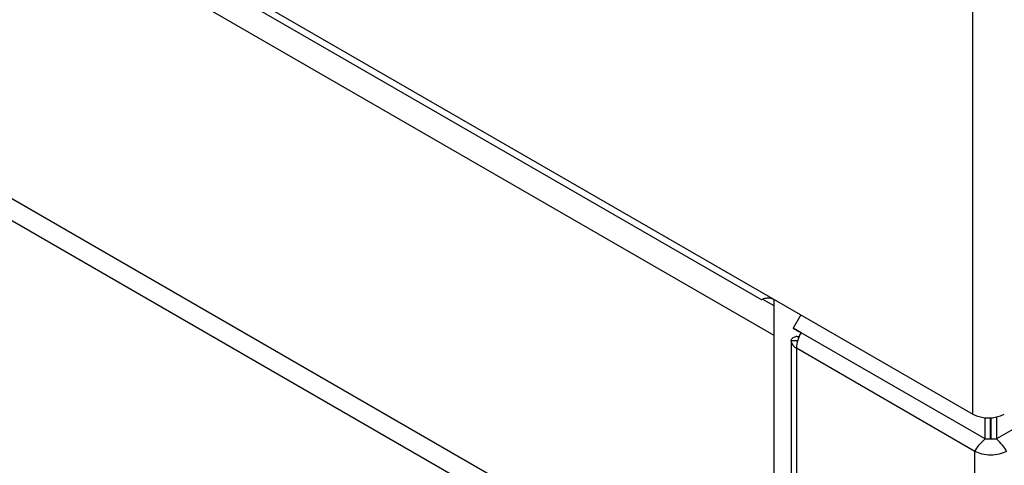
# Model space of a CAD drawing. Header units: millimetres. Extents: x 0 to 4200, y 0 to 2970.
# Tile 53 of 75: x 3267 to 3338, y 2068 to 2100. Entities that reach past the tile are written whole.
import ezdxf

# ---------------------------------------------------------------- set-up
doc = ezdxf.new("R2010")
doc.units = ezdxf.units.MM
doc.header["$LTSCALE"] = 10

msp = doc.modelspace()

# ---------------------------------------------------------------- linework, layer by layer
at = {"color": 7, "linetype": 'Continuous', "lineweight": 25}
for p, q in [((2927.492, 2307.338), (3321.351, 2079.968)), ((2929.193, 2305.814), (3320.312, 2080.026)), ((3725.293, 2294.149), (3337.125, 2070.065)), ((2968.186, 2281.269), (3321.161, 2077.501)), ((2950.65, 2269.676), (3309.789, 2062.349)), ((2950.249, 2268.326), (3309.388, 2061)), ((3335.422, 2071.845), (3335.422, 2124.757)), ((3320.369, 2080.081), (3321.161, 2079.623)), ((3321.161, 2080.041), (3321.161, 1736.82)), ((3321.351, 2079.968), (3335.422, 2071.845)), ((3323.101, 2078.958), (3322.551, 2078.005)), ((3323.117, 2077.679), (3322.551, 2078.005)), ((3322.551, 2078.005), (3322.951, 2077.774)), ((3322.947, 2077.331), (3322.785, 2077.425)), ((3322.785, 2077.425), (3322.979, 2077.407)), ((3323.116, 2077.679), (3322.951, 2077.774)), ((3336.305, 2070.065), (3323.117, 2077.679)), ((3322.404, 2077.094), (3322.404, 1488.154)), ((3322.866, 2077.094), (3322.404, 2077.094)), ((3335.584, 2069.175), (3322.785, 2076.564)), ((3322.785, 2076.564), (3322.785, 1488.073)), ((3336.305, 2070.065), (3336.305, 2071.585)), ((3336.705, 2070.065), (3336.705, 2071.578)), ((3336.725, 2071.58), (3336.725, 2070.065)), ((3337.125, 2071.635), (3337.125, 2070.065)), ((3336.305, 2070.065), (3337.125, 2070.065)), ((3335.584, 1480.684), (3335.584, 2069.175))]:
    msp.add_line(p, q, dxfattribs=at)
for centre, radius, start, end in [((3325.092, 2076.485), 2.308, 148.85627, 178.0435), ((3323.055, 2077.159), 0.654, 185.6948, 245.62534), ((3336.553, 2074.028), 2.459, 242.60967, 297.39033)]:
    msp.add_arc(centre, radius, start, end, dxfattribs=at)
msp.add_open_spline([(3321.351, 2079.968), (3321.21, 2080.032), (3320.926, 2080.16), (3320.554, 2080.152), (3320.316, 2080.06), (3320.324, 2080.053), (3320.328, 2080.05)], degree=3, knots=[0, 0, 0, 0, 0.248583, 0.501116, 0.795588, 1, 1, 1, 1], dxfattribs=at)
for points in [[(3322.404, 2077.094), (3322.409, 2077.127), (3322.419, 2077.192), (3322.497, 2077.283), (3322.615, 2077.365), (3322.728, 2077.405), (3322.785, 2077.425)], [(3335.584, 2069.175), (3335.664, 2069.319), (3335.825, 2069.608), (3336.145, 2069.913), (3336.305, 2070.065)], [(3337.847, 2069.175), (3337.766, 2069.319), (3337.605, 2069.608), (3337.285, 2069.913), (3337.125, 2070.065)], [(3337.847, 2069.175), (3337.681, 2069.099), (3337.351, 2068.948), (3336.715, 2068.883), (3336.08, 2068.948), (3335.749, 2069.099), (3335.584, 2069.175)]]:
    msp.add_open_spline(points, degree=3, dxfattribs=at)

doc.saveas('drawing.dxf')
